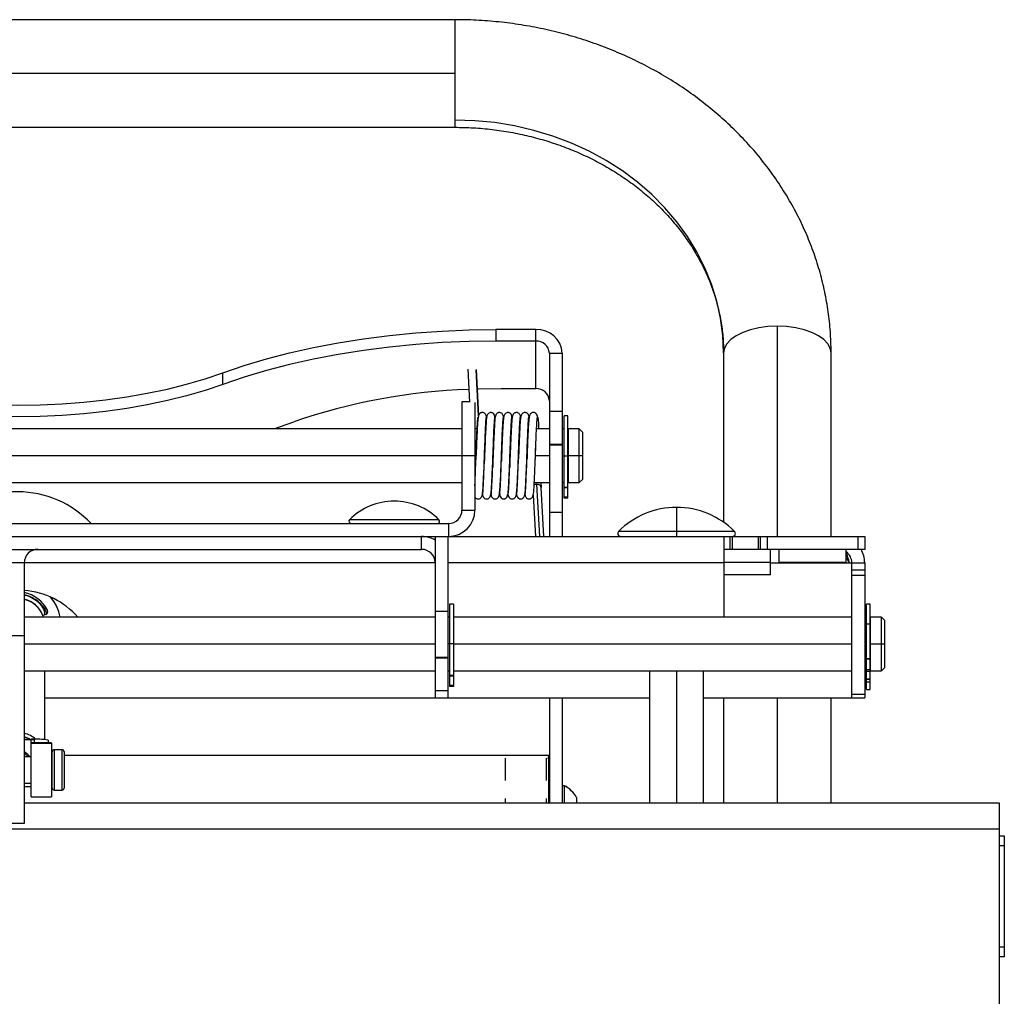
# Model space of a CAD drawing. Header units: millimetres. Extents: x -1710 to 1606, y -930 to 1956.
# Tile 23 of 27: x 1359 to 1591, y 761 to 992. Entities that reach past the tile are written whole.
import ezdxf

# ---------------------------------------------------------------- set-up
doc = ezdxf.new("R2010")
doc.units = ezdxf.units.MM

msp = doc.modelspace()

# ---------------------------------------------------------------- linework, layer by layer
at = {"color": 7, "linetype": 'Continuous', "lineweight": 25}
for p, q in [((1461.4, 991.8), (1255.02, 991.8)), ((1461.4, 991.8), (1461.4, 966.4)), ((1461.4, 979.1), (1255.02, 979.1)), ((1255.02, 966.4), (1461.4, 966.4)), ((1471.14, 918.64), (1471.14, 915.9)), ((1480.58, 918.64), (1471.14, 918.64)), ((1480.58, 904.69), (1480.58, 918.64)), ((1537.6, 869.8), (1537.6, 919.46)), ((1480.58, 915.9), (1471.14, 915.9)), ((1483.75, 913.05), (1483.75, 869.8)), ((1483.75, 913.05), (1486.8, 913.05)), ((1486.8, 913.05), (1486.8, 869.8)), ((1524.9, 913.11), (1524.9, 873.14)), ((1550.3, 869.8), (1550.3, 913.11)), ((1406.61, 905.7), (1406.61, 908.43)), ((1464.46, 909.28), (1464.87, 901.53)), ((1466.44, 909.21), (1467.02, 898.29)), ((1467.02, 898.29), (1466.45, 909.14)), ((1472.33, 904.69), (1480.58, 904.69)), ((1463.11, 901.55), (1463.11, 876.02)), ((1464.87, 901.55), (1463.11, 901.55)), ((1466.16, 901.41), (1466.16, 876.02)), ((1483.75, 899.37), (1486.8, 899.37)), ((1488.13, 898.25), (1487.24, 898.25)), ((1487.24, 878.85), (1487.24, 898.25)), ((1488.13, 878.85), (1488.13, 898.25)), ((1418.66, 895.2), (1423.42, 896.85)), ((1463.11, 895.2), (1253.31, 895.2)), ((1466.7, 895.2), (1466.16, 895.2)), ((1474.72, 895.2), (1474.67, 895.2)), ((1478.74, 895.2), (1478.71, 895.2)), ((1483.75, 895.2), (1480.72, 895.2)), ((1487.24, 895.2), (1486.8, 895.2)), ((1488.13, 894.79), (1488.23, 894.79)), ((1490.8, 895.2), (1488.23, 895.2)), ((1488.23, 895.2), (1488.23, 882.5)), ((1491.56, 894.44), (1490.8, 895.2)), ((1490.8, 882.5), (1490.8, 895.2)), ((1491.56, 894.44), (1491.56, 883.26)), ((1486.8, 891.53), (1483.75, 891.53)), ((1483.75, 891.42), (1486.8, 891.42)), ((1466.16, 888.85), (1247.03, 888.85)), ((1468.4, 887.86), (1468.43, 888.84)), ((1468.46, 888.94), (1468.42, 887.71)), ((1468.43, 888.84), (1468.47, 890.08)), ((1468.51, 890.18), (1468.46, 888.94)), ((1470.4, 887.87), (1470.44, 888.87)), ((1470.47, 888.95), (1470.43, 887.73)), ((1470.44, 888.87), (1470.47, 889.73)), ((1470.5, 889.74), (1470.47, 888.95)), ((1472.34, 886.05), (1472.45, 888.88)), ((1472.47, 888.91), (1472.43, 887.53)), ((1472.45, 888.88), (1472.48, 889.98)), ((1472.5, 889.71), (1472.47, 888.91)), ((1474.4, 887.49), (1474.45, 888.84)), ((1474.48, 889), (1474.44, 887.86)), ((1474.45, 888.84), (1474.48, 889.66)), ((1476.46, 888.93), (1476.49, 889.84)), ((1476.49, 888.88), (1476.46, 888.1)), ((1476.48, 888.85), (1476.46, 888.85)), ((1478.4, 887.11), (1478.47, 888.81)), ((1478.47, 888.81), (1478.49, 889.54)), ((1478.5, 889), (1478.47, 888.04)), ((1478.49, 888.85), (1478.47, 888.85)), ((1483.75, 888.85), (1480.52, 888.85)), ((1486.8, 888.85), (1488.13, 888.85)), ((1491.56, 888.85), (1488.23, 888.85)), ((1253.31, 882.5), (1463.11, 882.5)), ((1466.16, 882.5), (1466.2, 882.5)), ((1468.19, 882.5), (1468.21, 882.5)), ((1476.21, 882.5), (1476.23, 882.5)), ((1480.19, 882.5), (1483.75, 882.5)), ((1481.54, 869.8), (1480.79, 882.1)), ((1481.72, 882.5), (1481.78, 881.31)), ((1486.8, 882.5), (1487.24, 882.5)), ((1487.24, 881.46), (1488.13, 881.46)), ((1488.13, 882.9), (1488.23, 882.9)), ((1488.23, 882.5), (1490.8, 882.5)), ((1490.8, 882.5), (1491.56, 883.26)), ((1479.91, 879.52), (1480.5, 869.8)), ((1482.48, 869.8), (1481.78, 881.35)), ((1488.13, 881.28), (1487.24, 881.28)), ((1487.24, 879.13), (1488.13, 879.13)), ((1488.13, 878.85), (1487.24, 878.85)), ((1463.11, 876.02), (1466.16, 876.02)), ((1486.8, 875.46), (1483.75, 875.46)), ((1513.79, 876.66), (1513.79, 869.8)), ((1256.49, 872.85), (1459.94, 872.85)), ((1457.68, 873.75), (1436.55, 873.75)), ((1459.94, 872.85), (1459.94, 869.8)), ((1158.19, 869.8), (1558.24, 869.8)), ((1453.59, 866.75), (1453.59, 869.8)), ((1456.76, 869.8), (1456.76, 831.7)), ((1459.81, 869.8), (1459.81, 831.7)), ((1527.48, 870.97), (1500.09, 870.97)), ((1524.96, 869.8), (1524.96, 850.75)), ((1526.49, 866.75), (1526.49, 869.8)), ((1526.95, 869.8), (1526.95, 866.75)), ((1533.17, 866.75), (1533.17, 869.8)), ((1533.63, 866.75), (1533.63, 869.8)), ((1535.22, 869.8), (1535.22, 866.75)), ((1556.65, 866.75), (1556.65, 869.8)), ((1558.24, 869.8), (1558.24, 866.75)), ((1262.84, 866.75), (1453.59, 866.75)), ((1558.24, 866.75), (1524.96, 866.75)), ((1536.01, 860.7), (1536.01, 866.75)), ((1538, 863.7), (1538, 866.75)), ((1553.87, 863.7), (1553.87, 866.75)), ((1456.76, 863.57), (1259.66, 863.57)), ((1359.74, 863.57), (1359.74, 801.98)), ((1524.96, 863.57), (1459.81, 863.57)), ((1524.96, 863.73), (1536.01, 863.73)), ((1536.01, 863.57), (1558.24, 863.57)), ((1538, 863.7), (1553.87, 863.7)), ((1555.19, 831.7), (1555.19, 863.57)), ((1558.24, 863.57), (1558.24, 831.7)), ((1536.01, 860.7), (1524.96, 860.7)), ((1555.19, 861.94), (1558.24, 861.94)), ((1558.24, 860.57), (1555.19, 860.57)), ((1461.08, 853.8), (1460.19, 853.8)), ((1460.19, 853.8), (1460.19, 834.4)), ((1461.08, 853.8), (1461.08, 834.4)), ((1559.51, 853.8), (1558.62, 853.8)), ((1558.62, 833.62), (1558.62, 853.8)), ((1559.51, 833.62), (1559.51, 853.8)), ((1364.79, 851.4), (1364.12, 851.15)), ((1364.79, 851.35), (1364.12, 851.1)), ((1364.79, 851.35), (1364.79, 851.4)), ((1456.76, 852.19), (1459.81, 852.19)), ((1456.76, 850.75), (1359.74, 850.75)), ((1460.19, 850.75), (1459.81, 850.75)), ((1461.18, 850.34), (1461.08, 850.34)), ((1555.19, 850.75), (1461.18, 850.75)), ((1461.18, 838.05), (1461.18, 850.75)), ((1558.62, 850.75), (1558.24, 850.75)), ((1558.62, 849.19), (1559.51, 849.19)), ((1559.61, 850.34), (1559.51, 850.34)), ((1562.17, 850.75), (1559.61, 850.75)), ((1559.61, 838.05), (1559.61, 850.75)), ((1562.94, 849.99), (1562.17, 850.75)), ((1562.17, 838.05), (1562.17, 850.75)), ((1562.94, 849.99), (1562.94, 838.81)), ((1356.69, 846.43), (1359.74, 846.43)), ((1359.74, 844.4), (1456.76, 844.4)), ((1461.08, 844.4), (1459.81, 844.4)), ((1461.18, 844.4), (1555.19, 844.4)), ((1558.24, 844.4), (1558.62, 844.4)), ((1559.61, 844.4), (1562.94, 844.4)), ((1456.76, 841.28), (1459.81, 841.28)), ((1459.81, 841.05), (1456.76, 841.05)), ((1558.62, 841), (1559.51, 841)), ((1559.51, 840.78), (1558.62, 840.78)), ((1359.74, 838.05), (1456.76, 838.05)), ((1364.56, 821.82), (1364.56, 838.05)), ((1459.81, 838.05), (1460.19, 838.05)), ((1461.18, 838.45), (1461.08, 838.45)), ((1461.08, 838.05), (1555.19, 838.05)), ((1507.44, 838.05), (1507.44, 806.93)), ((1513.79, 838.05), (1513.79, 806.93)), ((1520.14, 806.93), (1520.14, 838.05)), ((1558.24, 838.05), (1558.62, 838.05)), ((1558.62, 838.38), (1559.51, 838.38)), ((1559.51, 837.9), (1558.62, 837.9)), ((1559.61, 838.45), (1559.51, 838.45)), ((1559.61, 838.05), (1562.17, 838.05)), ((1562.17, 838.05), (1562.94, 838.81)), ((1460.19, 837.01), (1461.08, 837.01)), ((1461.08, 836.83), (1460.19, 836.83)), ((1558.62, 836.18), (1559.51, 836.18)), ((1558.62, 836.11), (1559.51, 836.11)), ((1558.62, 836.1), (1559.51, 836.1)), ((1559.51, 835.41), (1558.62, 835.41)), ((1456.76, 833.4), (1459.81, 833.4)), ((1460.19, 834.68), (1461.08, 834.68)), ((1461.08, 834.4), (1460.19, 834.4)), ((1558.62, 833.69), (1559.51, 833.69)), ((1558.62, 833.62), (1559.51, 833.62)), ((1364.56, 831.7), (1507.44, 831.7)), ((1483.75, 831.7), (1483.75, 806.93)), ((1486.8, 831.7), (1486.8, 806.93)), ((1520.14, 831.7), (1558.24, 831.7)), ((1524.9, 831.7), (1524.9, 806.93)), ((1537.6, 806.93), (1537.6, 831.7)), ((1550.3, 806.93), (1550.3, 831.7)), ((1555.19, 832.55), (1558.24, 832.55)), ((1359.74, 821.89), (1361.39, 821.89)), ((1361.39, 821.74), (1359.74, 821.74)), ((1361.39, 808.33), (1361.39, 821.74)), ((1366.15, 821.03), (1361.39, 821.03)), ((1361.39, 821.02), (1366.15, 821.02)), ((1362.18, 821.03), (1362.18, 821.7)), ((1365.36, 821.7), (1365.36, 821.03)), ((1366.15, 821.03), (1366.15, 808.33)), ((1366.35, 810.38), (1366.35, 818.98)), ((1368.66, 819.44), (1366.81, 819.44)), ((1368.66, 819.44), (1366.81, 819.44)), ((1366.81, 819.44), (1366.81, 809.92)), ((1368.66, 809.92), (1368.66, 819.44)), ((1369.13, 818.98), (1369.13, 810.38)), ((1361.39, 817.79), (1359.74, 817.79)), ((1361.39, 817.79), (1359.74, 817.79)), ((1360.9, 817.79), (1360.46, 818.43)), ((1366.35, 818.1), (1366.15, 818.1)), ((1366.35, 817.79), (1366.15, 817.79)), ((1366.35, 817.79), (1366.15, 817.79)), ((1483.62, 818.1), (1369.13, 818.1)), ((1473.34, 817.43), (1473.34, 812.2)), ((1482.97, 817.43), (1482.97, 812.2)), ((1483.58, 817.84), (1483.41, 817.26)), ((1483.62, 806.98), (1483.62, 818.1)), ((1359.74, 811.57), (1361.39, 811.57)), ((1361.39, 810.64), (1359.74, 810.64)), ((1366.15, 811.57), (1366.35, 811.57)), ((1366.81, 809.92), (1368.66, 809.92)), ((1487.25, 810.95), (1486.8, 810.95)), ((1487.25, 810.95), (1487.25, 806.93)), ((1361.39, 808.33), (1366.15, 808.33)), ((1473.34, 807.89), (1473.34, 806.93)), ((1482.97, 807.89), (1482.97, 806.93)), ((1483.62, 807.73), (1483.55, 807.86)), ((1483.75, 807.77), (1483.72, 807.73)), ((1490.15, 808.18), (1490.15, 806.93)), ((1359.74, 806.93), (1589.99, 806.93)), ((1589.99, 806.93), (1589.99, 149.83)), ((1589.99, 800.71), (1126.44, 800.71)), ((1359.74, 801.98), (1356.69, 801.98)), ((1589.99, 799.12), (1591.21, 799.12)), ((1591.21, 799.12), (1591.21, 770.55)), ((1591.21, 796.74), (1589.99, 796.74)), ((1589.99, 772.93), (1591.21, 772.93)), ((1591.21, 770.55), (1589.99, 770.55))]:
    msp.add_line(p, q, dxfattribs=at)
at = {"color": 7, "linetype": 'Continuous', "lineweight": 25, "flags": 128}
for points in [[(1524.9, 913.11), (1524.72, 917.22), (1524.19, 921.3), (1523.31, 925.35), (1522.08, 929.32), (1520.51, 933.2), (1518.61, 936.97), (1516.39, 940.6), (1513.87, 944.09), (1511.05, 947.4), (1507.95, 950.51), (1504.59, 953.42), (1500.99, 956.1), (1497.17, 958.55), (1493.15, 960.73), (1488.95, 962.66), (1484.6, 964.3), (1480.12, 965.66), (1475.53, 966.72), (1470.86, 967.49), (1466.14, 967.95), (1461.4, 968.1)], [(1406.61, 908.43), (1411.64, 910.14), (1416.91, 911.71), (1422.38, 913.14), (1428.05, 914.4), (1433.89, 915.51), (1439.87, 916.46), (1445.98, 917.24), (1452.18, 917.85), (1458.46, 918.29), (1464.79, 918.55), (1471.14, 918.64)], [(1537.6, 919.46), (1535.39, 919.36), (1533.26, 919.08), (1531.25, 918.61), (1529.44, 917.97), (1527.87, 917.19), (1526.6, 916.28), (1525.67, 915.28), (1525.09, 914.21), (1524.9, 913.11)], [(1550.3, 913.11), (1550.11, 914.21), (1549.53, 915.28), (1548.6, 916.28), (1547.33, 917.19), (1545.76, 917.97), (1543.95, 918.61), (1541.94, 919.08), (1539.8, 919.36), (1537.6, 919.46)], [(1471.14, 915.9), (1464.79, 915.81), (1458.46, 915.55), (1452.18, 915.11), (1445.98, 914.5), (1439.87, 913.72), (1433.89, 912.78), (1428.05, 911.67), (1422.38, 910.4), (1416.91, 908.98), (1411.64, 907.41), (1406.61, 905.7)], [(1309.82, 908.43), (1313.98, 907.02), (1318.35, 905.75), (1322.91, 904.6), (1327.64, 903.6), (1332.51, 902.75), (1337.5, 902.04), (1342.59, 901.49), (1347.76, 901.09), (1352.97, 900.86), (1358.21, 900.78), (1363.45, 900.86), (1368.67, 901.09), (1373.83, 901.49), (1378.92, 902.04), (1383.92, 902.75), (1388.79, 903.6), (1393.52, 904.6), (1398.08, 905.75), (1402.45, 907.02), (1406.61, 908.43)], [(1406.61, 905.7), (1402.45, 904.29), (1398.08, 903.01), (1393.52, 901.87), (1388.79, 900.87), (1383.92, 900.01), (1378.92, 899.31), (1373.83, 898.76), (1368.67, 898.36), (1363.45, 898.12), (1358.21, 898.04), (1352.97, 898.12), (1347.76, 898.36), (1342.59, 898.76), (1337.5, 899.31), (1332.51, 900.01), (1327.64, 900.87), (1322.91, 901.87), (1318.35, 903.01), (1313.98, 904.29), (1309.82, 905.7)], [(1466.69, 904.6), (1467.02, 904.61), (1472.33, 904.69)], [(1554.65, 863.57), (1554.65, 863.57)], [(1361.14, 821.89), (1361.01, 821.97), (1359.74, 822.51)], [(1361.01, 821.89), (1360.99, 821.91), (1359.74, 822.44)]]:
    msp.add_lwpolyline(points, dxfattribs=at)
at = {"color": 7, "linetype": 'Continuous', "lineweight": 25}
for centre, radius, start, end in [((1480.88, 912.71), 5.93, 3.265, 92.9295), ((1480.73, 912.88), 3.03, 3.265, 92.9295), ((1480.73, 901.67), 3.03, 3.265, 92.9295), ((1469.41, 764.3), 140.3, 91.9188, 109.134), ((1358.21, 856.63), 23.7, 43.1651, 136.8349), ((1447.11, 863.2), 14.93, 44.947, 135.053), ((1459.94, 876.02), 6.22, 270, 0), ((1459.94, 876.02), 3.17, 270, 0), ((1513.79, 857.33), 19.33, 44.8855, 135.1145), ((1436.92, 873.37), 0.528, 135.053, 270), ((1457.3, 873.37), 0.528, 270, 44.947), ((1453.59, 863.57), 6.22, 59.3226, 90), ((1500.58, 870.48), 0.686, 135.1145, 270), ((1527, 870.48), 0.686, 270, 44.8855), ((1362.91, 863.57), 3.18, 90, 180), ((1453.59, 863.57), 3.17, 0, 90), ((1552.01, 863.57), 3.18, 0, 54.197), ((1552.01, 863.57), 6.22, 0, 30.6774), ((1358.21, 838.05), 19.05, 41.8103, 85.4114), ((1358.22, 848.86), 7.81, 26.8109, 78.775), ((1358.22, 848.83), 6.35, 21.4514, 76.1433), ((1358.22, 848.77), 6.35, 18.1405, 76.1443), ((1358.23, 848.87), 10.14, 10.6918, 40.5666), ((1358.23, 848.92), 10.14, 10.3996, 39.9624), ((1364.52, 852.05), 0.746, 290.6492, 26.7824), ((1364.52, 852.1), 0.746, 290.6617, 358.0287), ((1358.21, 817.16), 6.35, 48.0224, 76.1315), ((1362.38, 800.93), 20.99, 81.8405, 92.7035), ((1361.59, 817.55), 4.2, 81.8405, 92.7035), ((1358.21, 816.19), 3.17, 45.0339, 61.3432), ((1366.81, 818.98), 0.463, 90, 180), ((1366.81, 818.97), 0.463, 89.9675, 179.9674), ((1368.66, 818.98), 0.463, 0, 90), ((1368.66, 818.97), 0.463, 0.0326, 90.0325), ((1358.22, 816.19), 3.17, 30.2997, 45.0338), ((1366.81, 810.38), 0.463, 180, 270), ((1368.66, 810.38), 0.463, 270, 360), ((1484.72, 805.4), 6.1, 27.093, 65.482), ((1484.76, 805.36), 6.07, 27.3962, 65.7661)]:
    msp.add_arc(centre, radius, start, end, dxfattribs=at)
for points, knots in [([(1550.3, 913.11), (1550.29, 914.02), (1550.26, 916.49), (1549.95, 920.53), (1549.3, 925.19), (1548.33, 929.81), (1547.06, 934.37), (1545.48, 938.85), (1543.6, 943.24), (1541.43, 947.52), (1538.97, 951.68), (1536.24, 955.71), (1533.24, 959.58), (1529.98, 963.3), (1526.47, 966.83), (1522.73, 970.17), (1518.77, 973.31), (1514.61, 976.24), (1510.25, 978.94), (1505.71, 981.4), (1501.02, 983.62), (1496.18, 985.59), (1491.22, 987.3), (1486.15, 988.75), (1480.99, 989.92), (1475.76, 990.82), (1470.48, 991.43), (1465.68, 991.75), (1462.65, 991.79), (1461.4, 991.8)], [0, 0, 0, 0, 0.021823, 0.059345, 0.096869, 0.134406, 0.171967, 0.209566, 0.247212, 0.284914, 0.322679, 0.36051, 0.39841, 0.436379, 0.474414, 0.512513, 0.550671, 0.588883, 0.627144, 0.665448, 0.70379, 0.742163, 0.780564, 0.818987, 0.85743, 0.895889, 0.934361, 0.972843, 1, 1, 1, 1]), ([(1461.4, 966.4), (1462.14, 966.39), (1464.35, 966.37), (1468.04, 966.15), (1472.44, 965.63), (1476.78, 964.85), (1481.05, 963.82), (1485.21, 962.54), (1489.26, 961.02), (1493.17, 959.27), (1496.92, 957.3), (1500.49, 955.11), (1503.88, 952.73), (1507.06, 950.16), (1510.01, 947.41), (1512.73, 944.49), (1515.21, 941.43), (1517.42, 938.23), (1519.37, 934.91), (1521.04, 931.48), (1522.42, 927.95), (1523.52, 924.35), (1524.3, 920.69), (1524.8, 916.93), (1524.87, 914.4), (1524.9, 913.11)], [0, 0, 0, 0, 0.021772, 0.06554, 0.109309, 0.153076, 0.196844, 0.240617, 0.284402, 0.328206, 0.37204, 0.415915, 0.459846, 0.50385, 0.547947, 0.592159, 0.636511, 0.681027, 0.72573, 0.770641, 0.815772, 0.861127, 0.906695, 0.952453, 1, 1, 1, 1]), ([(1466.16, 881.76), (1466.17, 881.95), (1466.22, 882.75), (1466.31, 885.06), (1466.44, 888.26), (1466.54, 891.6), (1466.66, 894.59), (1466.78, 896.79), (1466.86, 897.97), (1466.92, 897.92), (1466.94, 897.9)], [0, 0, 0, 0, 0.04765, 0.19394, 0.34256, 0.485251, 0.632031, 0.780442, 0.922909, 1, 1, 1, 1]), ([(1468.93, 897.96), (1468.86, 898.2), (1468.77, 898.57), (1468.48, 898.89), (1468.23, 899.01), (1467.99, 899.05), (1467.81, 899.04), (1467.64, 899), (1467.44, 898.92), (1467.22, 898.75), (1467.09, 898.53), (1466.96, 898.14), (1466.87, 897.51), (1466.79, 896.53), (1466.72, 895.15), (1466.63, 893.33), (1466.53, 891.19), (1466.48, 889.67), (1466.45, 888.91)], [0, 0, 0, 0, 0.093306, 0.139987, 0.175407, 0.188377, 0.198777, 0.208228, 0.218391, 0.242706, 0.292926, 0.352791, 0.438444, 0.535798, 0.644437, 0.760009, 0.87854, 1, 1, 1, 1]), ([(1467.93, 879.74), (1467.93, 879.71), (1467.98, 879.52), (1468.07, 880.35), (1468.18, 882.19), (1468.29, 884.96), (1468.42, 888.2), (1468.52, 891.53), (1468.64, 894.53), (1468.76, 896.74), (1468.84, 897.93), (1468.9, 897.91), (1468.92, 897.9)], [0, 0, 0, 0, 0.023768, 0.14138, 0.254433, 0.370079, 0.487566, 0.600366, 0.716399, 0.833721, 0.946345, 1, 1, 1, 1]), ([(1467.97, 879.81), (1467.99, 879.81), (1468.05, 879.81), (1468.15, 881.09), (1468.25, 883.38), (1468.37, 886.42), (1468.49, 889.75), (1468.59, 892.97), (1468.72, 895.7), (1468.83, 897.44), (1468.91, 898.2), (1468.95, 898), (1468.96, 897.97)], [0, 0, 0, 0, 0.057974, 0.174368, 0.287177, 0.4047, 0.520731, 0.633745, 0.751418, 0.867047, 0.980343, 1, 1, 1, 1]), ([(1470.91, 898), (1470.88, 898.15), (1470.82, 898.48), (1470.72, 898.71), (1470.42, 898.94), (1470.21, 899.02), (1470.02, 899.05), (1469.82, 899.04), (1469.56, 898.98), (1469.21, 898.76), (1468.98, 898.28), (1468.87, 897.54), (1468.8, 896.42), (1468.68, 894.52), (1468.58, 892.33), (1468.53, 890.78), (1468.51, 890.18)], [0, 0, 0, 0, 0.061826, 0.145059, 0.174107, 0.186461, 0.198028, 0.210151, 0.224716, 0.262787, 0.352829, 0.457133, 0.584271, 0.73313, 0.897527, 1, 1, 1, 1]), ([(1469.94, 879.75), (1469.95, 879.71), (1470, 879.47), (1470.09, 880.22), (1470.2, 881.96), (1470.31, 884.66), (1470.43, 887.87), (1470.54, 891.2), (1470.65, 894.26), (1470.78, 896.57), (1470.87, 897.89), (1470.93, 897.91), (1470.95, 897.91)], [0, 0, 0, 0, 0.025431, 0.140672, 0.251905, 0.364411, 0.479597, 0.590462, 0.703406, 0.818496, 0.929066, 1, 1, 1, 1]), ([(1470.4, 887.75), (1470.42, 888.4), (1470.48, 890.11), (1470.57, 892.91), (1470.7, 895.64), (1470.81, 897.42), (1470.89, 898.2), (1470.94, 897.97), (1470.95, 897.91)], [0, 0, 0, 0, 0.122348, 0.32282, 0.531556, 0.736667, 0.937637, 1, 1, 1, 1]), ([(1472.93, 897.99), (1472.93, 898.04), (1472.88, 898.38), (1472.7, 898.72), (1472.37, 898.97), (1472.13, 899.03), (1472, 899.05), (1471.87, 899.05), (1471.71, 899.02), (1471.5, 898.95), (1471.19, 898.73), (1471.07, 898.46), (1470.95, 897.97), (1470.86, 897.22), (1470.79, 896.19), (1470.72, 894.81), (1470.63, 893.06), (1470.55, 891.32), (1470.51, 890.18), (1470.5, 889.74)], [0, 0, 0, 0, 0.020611, 0.123802, 0.168904, 0.18519, 0.191901, 0.197849, 0.208979, 0.220469, 0.246207, 0.316107, 0.398782, 0.488242, 0.587673, 0.696081, 0.809933, 0.925693, 1, 1, 1, 1]), ([(1471.91, 879.77), (1471.95, 879.71), (1472.03, 879.57), (1472.15, 880.85), (1472.25, 883.06), (1472.37, 886.03), (1472.49, 889.35), (1472.59, 892.6), (1472.72, 895.41), (1472.83, 897.28), (1472.91, 898.15), (1472.96, 897.97), (1472.97, 897.93)], [0, 0, 0, 0, 0.105574, 0.215034, 0.320497, 0.430221, 0.5394, 0.644939, 0.754866, 0.863727, 0.969412, 1, 1, 1, 1]), ([(1472.36, 886.46), (1472.38, 886.92), (1472.43, 888.4), (1472.52, 891.15), (1472.63, 894.2), (1472.76, 896.52), (1472.84, 897.83), (1472.9, 897.87), (1472.92, 897.88)], [0, 0, 0, 0, 0.09042, 0.289405, 0.492122, 0.698691, 0.897146, 1, 1, 1, 1]), ([(1474.96, 897.91), (1474.92, 898.1), (1474.84, 898.46), (1474.73, 898.72), (1474.43, 898.94), (1474.22, 899.02), (1474.03, 899.05), (1473.82, 899.04), (1473.56, 898.98), (1473.22, 898.75), (1472.98, 898.21), (1472.87, 897.38), (1472.79, 896.17), (1472.69, 894.25), (1472.58, 892), (1472.53, 890.4), (1472.5, 889.71)], [0, 0, 0, 0, 0.082261, 0.155334, 0.181592, 0.193094, 0.204079, 0.215916, 0.231014, 0.272849, 0.368694, 0.473544, 0.596279, 0.735765, 0.886414, 1, 1, 1, 1]), ([(1473.91, 879.98), (1473.93, 879.83), (1473.98, 879.42), (1474.09, 880.04), (1474.2, 881.7), (1474.31, 884.3), (1474.43, 887.47), (1474.54, 890.82), (1474.65, 893.91), (1474.78, 896.39), (1474.88, 897.78), (1474.96, 898.3), (1475, 898.02), (1475, 898.01)], [0, 0, 0, 0, 0.05781, 0.164291, 0.267765, 0.370987, 0.477479, 0.580506, 0.684182, 0.790647, 0.89329, 0.997393, 1, 1, 1, 1]), ([(1474.35, 886.03), (1474.39, 887.12), (1474.47, 889.27), (1474.57, 892.54), (1474.7, 895.36), (1474.81, 897.26), (1474.89, 898.14), (1474.95, 897.96), (1474.96, 897.92)], [0, 0, 0, 0, 0.189253, 0.372197, 0.562747, 0.75145, 0.934647, 1, 1, 1, 1]), ([(1476.96, 897.94), (1476.95, 898.04), (1476.9, 898.39), (1476.72, 898.73), (1476.38, 898.97), (1476.12, 899.04), (1475.92, 899.05), (1475.73, 899.02), (1475.51, 898.95), (1475.2, 898.73), (1475.09, 898.44), (1474.95, 897.88), (1474.87, 897.05), (1474.79, 895.93), (1474.72, 894.5), (1474.64, 892.79), (1474.55, 890.92), (1474.51, 889.64), (1474.48, 889)], [0, 0, 0, 0, 0.038031, 0.127113, 0.164923, 0.17931, 0.191093, 0.201847, 0.213157, 0.239299, 0.31274, 0.398265, 0.488992, 0.586956, 0.690613, 0.795267, 0.89791, 1, 1, 1, 1]), ([(1475.95, 879.81), (1475.98, 879.74), (1476.04, 879.58), (1476.15, 880.66), (1476.25, 882.74), (1476.37, 885.65), (1476.49, 888.94), (1476.59, 892.24), (1476.71, 895.08), (1476.83, 897.15), (1476.9, 897.64), (1476.93, 897.87)], [0, 0, 0, 0, 0.075385, 0.194514, 0.308932, 0.427487, 0.546377, 0.660749, 0.77959, 0.898201, 1, 1, 1, 1]), ([(1476.37, 886.26), (1476.38, 886.66), (1476.44, 888.06), (1476.52, 890.76), (1476.63, 893.84), (1476.76, 896.35), (1476.86, 897.77), (1476.94, 898.29), (1476.99, 897.97), (1476.99, 897.94)], [0, 0, 0, 0, 0.070586, 0.250166, 0.430878, 0.61645, 0.795362, 0.976816, 1, 1, 1, 1]), ([(1478.97, 897.95), (1478.97, 897.96), (1478.95, 898.22), (1478.85, 898.44), (1478.73, 898.73), (1478.44, 898.94), (1478.23, 899.02), (1478.08, 899.04), (1477.95, 899.05), (1477.81, 899.04), (1477.57, 898.98), (1477.24, 898.74), (1476.98, 898.15), (1476.87, 897.21), (1476.79, 895.91), (1476.69, 893.98), (1476.58, 891.56), (1476.52, 889.79), (1476.49, 888.88)], [0, 0, 0, 0, 0.0027981, 0.0808838, 0.144806, 0.1685714, 0.1793139, 0.189779, 0.1952232, 0.2014526, 0.2170832, 0.2624495, 0.3635699, 0.4693733, 0.5882076, 0.719135, 0.8571816, 1, 1, 1, 1]), ([(1477.96, 879.78), (1477.97, 879.75), (1478.03, 879.61), (1478.13, 880.64), (1478.23, 882.69), (1478.35, 885.58), (1478.47, 888.88), (1478.57, 892.16), (1478.69, 895.06), (1478.81, 897.08), (1478.89, 898.08), (1478.95, 897.95), (1478.96, 897.91)], [0, 0, 0, 0, 0.046967, 0.162431, 0.273329, 0.388236, 0.503469, 0.614322, 0.729508, 0.844469, 0.955353, 1, 1, 1, 1]), ([(1480.97, 898.03), (1480.96, 898.1), (1480.92, 898.33), (1480.79, 898.64), (1480.5, 898.94), (1480.09, 899.06), (1479.74, 899.03), (1479.49, 898.93), (1479.25, 898.74), (1479.11, 898.48), (1478.99, 897.98), (1478.87, 896.95), (1478.74, 895.17), (1478.63, 892.96), (1478.56, 890.8), (1478.52, 889.61), (1478.5, 889)], [0, 0, 0, 0, 0.026228, 0.095318, 0.152098, 0.173443, 0.191324, 0.21029, 0.232877, 0.292978, 0.376925, 0.489616, 0.634651, 0.807293, 0.900799, 1, 1, 1, 1]), ([(1480.57, 891.7), (1480.59, 892.27), (1480.65, 893.92), (1480.76, 896.06), (1480.86, 897.72), (1480.97, 898.26), (1481.1, 897.55), (1481.18, 896.39), (1481.22, 895.36), (1481.23, 895.2)], [0, 0, 0, 0, 0.094819, 0.272728, 0.445318, 0.618046, 0.795949, 0.967828, 1, 1, 1, 1]), ([(1480.44, 888), (1480.47, 888.79), (1480.51, 890.07), (1480.56, 891.25), (1480.57, 891.7)], [0, 0, 0, 0, 0.615636, 1, 1, 1, 1]), ([(1480.48, 888.94), (1480.5, 889.84), (1480.53, 890.8), (1480.56, 891.64), (1480.56, 891.7)], [0, 0, 0, 0, 0.931722, 1, 1, 1, 1]), ([(1473.97, 879.67), (1473.99, 879.59), (1474.02, 879.35), (1474.14, 879.08), (1474.38, 878.83), (1474.57, 878.72), (1474.77, 878.67), (1474.96, 878.64), (1475.24, 878.67), (1475.47, 878.78), (1475.71, 878.97), (1475.84, 879.24), (1475.97, 879.79), (1476.09, 880.85), (1476.21, 882.67), (1476.31, 884.87), (1476.4, 887.08), (1476.44, 888.3), (1476.46, 888.93)], [0, 0, 0, 0, 0.033913, 0.099057, 0.127757, 0.153221, 0.163967, 0.173558, 0.191012, 0.210109, 0.233103, 0.29493, 0.382894, 0.497182, 0.634215, 0.803205, 0.899068, 1, 1, 1, 1]), ([(1477.99, 879.73), (1478, 879.62), (1478.05, 879.29), (1478.24, 878.94), (1478.59, 878.71), (1478.84, 878.65), (1479.05, 878.65), (1479.24, 878.68), (1479.45, 878.76), (1479.75, 878.98), (1479.86, 879.28), (1480.05, 880.09), (1480.14, 881.44), (1480.22, 883.28), (1480.31, 885), (1480.4, 886.93), (1480.45, 888.27), (1480.48, 888.94)], [0, 0, 0, 0, 0.0416015, 0.1262782, 0.1622942, 0.1759268, 0.1871559, 0.1978167, 0.2091646, 0.2357186, 0.311466, 0.4011881, 0.5856483, 0.6844835, 0.7883347, 0.8944546, 1, 1, 1, 1]), ([(1478.43, 887.11), (1478.43, 887.12), (1478.47, 888.14), (1478.51, 889.45), (1478.55, 890.54), (1478.55, 890.62)], [0, 0, 0, 0, 0.008184, 0.933444, 1, 1, 1, 1]), ([(1466.16, 879.11), (1466.19, 879.03), (1466.24, 878.91), (1466.48, 878.75), (1466.7, 878.67), (1466.9, 878.64), (1467.09, 878.66), (1467.35, 878.72), (1467.69, 878.96), (1467.92, 879.48), (1468.03, 880.29), (1468.1, 881.48), (1468.2, 883.35), (1468.31, 885.57), (1468.37, 887.18), (1468.4, 887.86)], [0, 0, 0, 0, 0.052214, 0.082422, 0.095557, 0.108082, 0.121876, 0.138881, 0.183996, 0.28977, 0.411106, 0.54708, 0.698991, 0.872877, 1, 1, 1, 1]), ([(1467.96, 879.78), (1467.97, 879.71), (1468.02, 879.33), (1468.21, 878.96), (1468.54, 878.72), (1468.79, 878.66), (1468.92, 878.65), (1469.05, 878.65), (1469.2, 878.68), (1469.41, 878.75), (1469.7, 878.97), (1469.82, 879.23), (1470, 879.91), (1470.09, 881.08), (1470.17, 882.78), (1470.26, 884.52), (1470.34, 886.28), (1470.39, 887.44), (1470.4, 887.87)], [0, 0, 0, 0, 0.028045, 0.132401, 0.179035, 0.195217, 0.201708, 0.207405, 0.218382, 0.229685, 0.254825, 0.322872, 0.405749, 0.590357, 0.692988, 0.806679, 0.92889, 1, 1, 1, 1]), ([(1469.98, 879.69), (1469.99, 879.57), (1470.01, 879.3), (1470.14, 879.05), (1470.37, 878.82), (1470.6, 878.7), (1470.89, 878.63), (1471.23, 878.67), (1471.46, 878.78), (1471.88, 879.13), (1471.9, 879.62), (1472.09, 880.97), (1472.2, 882.81), (1472.29, 884.62), (1472.33, 885.84), (1472.34, 886.05)], [0, 0, 0, 0, 0.054838, 0.124866, 0.153769, 0.179227, 0.201491, 0.222296, 0.245788, 0.274846, 0.46456, 0.601928, 0.763263, 0.959265, 1, 1, 1, 1]), ([(1470.43, 887.73), (1470.41, 887.28), (1470.39, 886.73), (1470.38, 886.25), (1470.37, 886.17)], [0, 0, 0, 0, 0.823652, 1, 1, 1, 1]), ([(1472.03, 879.84), (1472.06, 879.59), (1472.11, 879.1), (1472.44, 878.77), (1472.73, 878.67), (1472.86, 878.65), (1472.94, 878.65), (1473.04, 878.65), (1473.18, 878.67), (1473.49, 878.78), (1473.97, 879.37), (1474.07, 880.52), (1474.16, 882.27), (1474.26, 884.14), (1474.34, 885.95), (1474.39, 887.12), (1474.4, 887.49)], [0, 0, 0, 0, 0.091031, 0.171921, 0.195881, 0.203547, 0.208713, 0.211188, 0.222412, 0.247914, 0.334225, 0.551168, 0.670804, 0.800129, 0.937313, 1, 1, 1, 1]), ([(1474.44, 887.86), (1474.43, 887.32), (1474.4, 886.69), (1474.39, 886.14), (1474.38, 886.06)], [0, 0, 0, 0, 0.8547247, 1, 1, 1, 1]), ([(1475.93, 879.72), (1475.94, 879.69), (1475.98, 879.43), (1476.07, 880.06), (1476.18, 881.65), (1476.27, 883.88), (1476.34, 885.59), (1476.37, 886.26)], [0, 0, 0, 0, 0.0312972, 0.3033336, 0.5676847, 0.8313948, 1, 1, 1, 1]), ([(1475.97, 879.75), (1475.98, 879.72), (1476.01, 879.49), (1476.1, 879.22), (1476.22, 878.95), (1476.52, 878.75), (1476.73, 878.67), (1476.89, 878.65), (1477.01, 878.65), (1477.15, 878.66), (1477.39, 878.73), (1477.72, 878.98), (1477.97, 879.6), (1478.09, 880.58), (1478.16, 881.9), (1478.25, 883.78), (1478.34, 885.6), (1478.39, 886.79), (1478.4, 887.11)], [0, 0, 0, 0, 0.011654, 0.092587, 0.159894, 0.185452, 0.197173, 0.208706, 0.214956, 0.222179, 0.240302, 0.292396, 0.409162, 0.530425, 0.656043, 0.79321, 0.943185, 1, 1, 1, 1]), ([(1477.95, 879.74), (1477.96, 879.71), (1478, 879.41), (1478.09, 879.95), (1478.2, 881.44), (1478.31, 883.94), (1478.39, 886.04), (1478.43, 887.11)], [0, 0, 0, 0, 0.029052, 0.275763, 0.517359, 0.75525, 1, 1, 1, 1]), ([(1480.79, 882.1), (1480.66, 882.09), (1480.42, 882.07), (1480.24, 881.94), (1480.16, 881.89)], [0, 0, 0, 0, 0.561626, 1, 1, 1, 1]), ([(1554.65, 863.57), (1554.39, 864.4), (1554.13, 865.23), (1553.87, 865.89), (1553.87, 865.89)], [0, 0, 0, 0, 0.992965, 1, 1, 1, 1]), ([(1554.65, 863.57), (1554.39, 863.99), (1554.13, 864.42), (1553.87, 864.76), (1553.87, 864.76)], [0, 0, 0, 0, 0.9929653, 1, 1, 1, 1]), ([(1365.03, 851.55), (1364.94, 851.79), (1364.67, 852.52), (1363.87, 853.59), (1362.72, 854.7), (1361.48, 855.42), (1360.47, 855.83), (1359.92, 855.93), (1359.74, 855.96)], [0, 0, 0, 0, 0.104181, 0.326437, 0.548184, 0.76966, 0.920266, 1, 1, 1, 1]), ([(1359.74, 855.95), (1359.86, 855.93), (1360.62, 855.85), (1361.91, 855.22), (1363.64, 853.88), (1364.8, 852.54), (1364.98, 851.57), (1364.99, 851.53)], [0, 0, 0, 0, 0.05173, 0.318204, 0.584301, 0.982809, 1, 1, 1, 1]), ([(1363.2, 854.19), (1363.62, 853.7), (1364.33, 852.85), (1364.46, 851.76), (1364.52, 851.3)], [0, 0, 0, 0, 0.5787234, 1, 1, 1, 1]), ([(1359.74, 818.67), (1359.77, 818.65), (1359.96, 818.5), (1360.2, 818.21), (1360.35, 817.91), (1360.41, 817.79)], [0, 0, 0, 0, 0.100261, 0.639035, 1, 1, 1, 1]), ([(1359.96, 817.79), (1359.9, 817.88), (1359.84, 817.98), (1359.74, 818.05), (1359.74, 818.05)], [0, 0, 0, 0, 0.938802, 1, 1, 1, 1]), ([(1483.62, 807.66), (1483.65, 807.64), (1483.69, 807.6), (1483.73, 807.22), (1483.75, 807.03)], [0, 0, 0, 0, 0.512302, 1, 1, 1, 1])]:
    msp.add_open_spline(points, degree=3, knots=knots, dxfattribs=at)
msp.add_open_spline([(1481.78, 881.31), (1481.77, 881.42), (1481.74, 881.63), (1481.51, 881.89), (1481.18, 882.07), (1480.92, 882.09), (1480.79, 882.1)], degree=3, dxfattribs=at)

doc.saveas('drawing.dxf')
